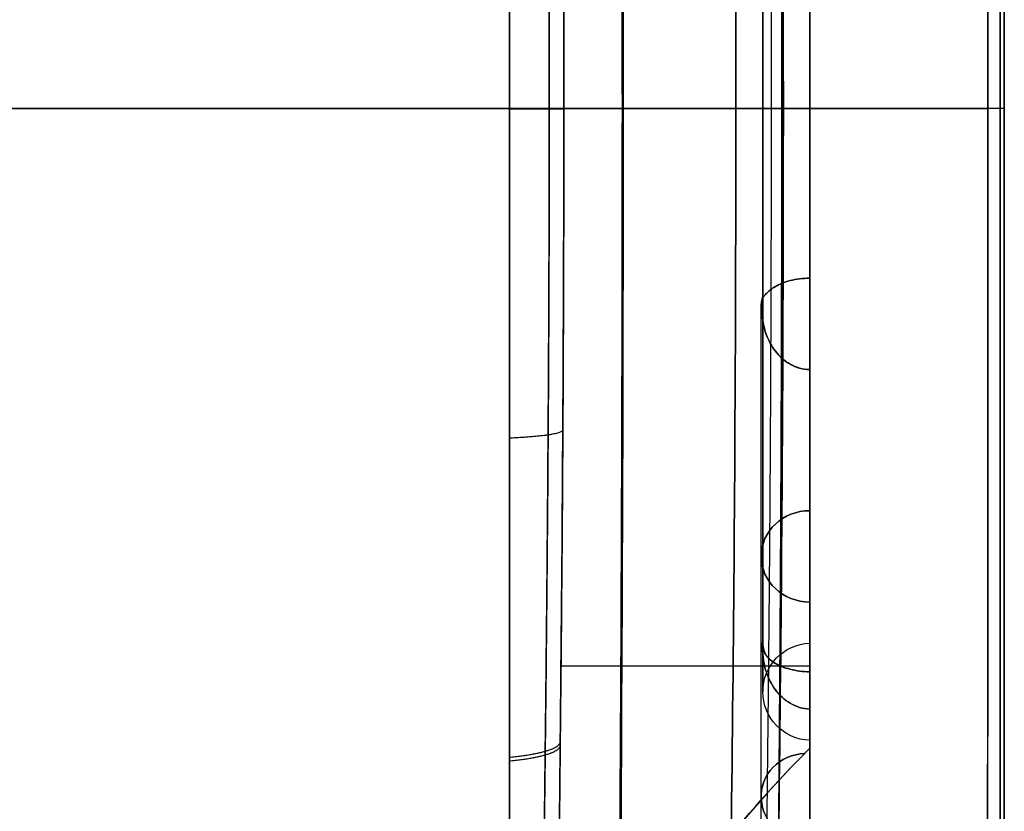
# Model space of a CAD drawing. Header units: millimetres. Extents: x 0 to 284, y -110 to 65.
# Tile 218 of 227: x 274 to 284, y -7 to 1. Entities that reach past the tile are written whole.
import ezdxf

# ---------------------------------------------------------------- set-up
doc = ezdxf.new("R2010")
doc.units = ezdxf.units.MM
doc.layers.add('Layer 01', color=7, linetype='Continuous', true_color=0x000000)

# ---------------------------------------------------------------- blocks, each defined once
blk = doc.blocks.new('Block 01')
at = {"layer": 'Layer 01'}
for p, q in [((278.913, -35.652), (278.913, 35.652)), ((284, 17.5), (284, -17.5)), ((282, 5.5), (282, -5.5)), ((282, 4.184, 12.956), (282, -4.184, 12.956)), ((282, 4.184, -12.956), (282, -4.184, -12.956)), ((281.239, 0, -39.551), (246.5, 0, -40.157)), ((246.5, 0, 40.157), (281.239, 0, 39.551)), ((278.913, 0, 35.557), (278.913, 0, -35.557)), ((282, 0, -5.5), (282, 0, 5.5)), ((284, 0, -19.48), (284, 0, 19.48)), ((282, 0, 6.5), (282, 0, 19.652)), ((282, 0, -19.652), (282, 0, -6.5)), ((281.517, -2.052, 5.638), (281.5, -2.052, 5.638)), ((281.517, -2.052, -5.638), (281.5, -2.052, -5.638)), ((281.5, -7.077, 19.445), (281.5, -2.052, 5.638)), ((281.5, -7.077, -19.445), (281.5, -2.052, -5.638)), ((282, -4.617, 11.223), (282, -17.5, 11.223)), ((282, -4.617, -11.223), (282, -17.5, -11.223)), ((281.517, -5.543, 2.296), (281.5, -5.543, 2.296)), ((281.517, -5.543, -2.296), (281.5, -5.543, -2.296)), ((281.5, -17.5, 7.249), (281.5, -5.543, 2.296)), ((281.5, -17.5, -7.249), (281.5, -5.543, -2.296)), ((282, -17.5, -6.708), (282, -6.179, -2.018)), ((282, -6.5), (282, -17.5))]:
    blk.add_line(p, q, dxfattribs=at)
at = {"layer": 'Layer 01', "extrusion": (1, 9.13859e-18, -4.79983e-52)}
blk.add_arc((0, 0, 282), 5.5, 270, 90, dxfattribs=at)
at = {"layer": 'Layer 01', "extrusion": (-1, -9.13859e-18, 9.1711e-32)}
for start, end in [(90, 109.9748), (250.0252, 270), (270, 289.9748), (70.0252, 90), (290.0252, 337.4748), (22.5252, 69.9748), (337.5252, 22.4748)]:
    blk.add_arc((0, 0, -281.517), 6, start, end, dxfattribs=at)
at = {"layer": 'Layer 01', "extrusion": (-1, 8.16683e-18, 5.96654e-17)}
for start, end in [(90, 105.5881), (270, 285.5881)]:
    blk.add_arc((0, 0, -282), 6.5, start, end, dxfattribs=at)
at = {"layer": 'Layer 01', "extrusion": (-1, -8.47869e-18, 6.19438e-17)}
for start, end in [(254.4119, 270), (74.4119, 90)]:
    blk.add_arc((0, 0, -282), 6.5, start, end, dxfattribs=at)
at = {"layer": 'Layer 01', "extrusion": (-3.63973e-15, 1, -6.13664e-16)}
blk.add_arc((-323.427, 34.35), 43.957, 340.4649, 0.3949, dxfattribs=at)
at = {"layer": 'Layer 01', "extrusion": (9.14889e-18, -1, 8.33434e-33)}
blk.add_arc((282.017, 6), 0.5, 91.9234, 268.0766, dxfattribs=at)
at = {"layer": 'Layer 01', "extrusion": (-6.66194e-18, 1, -7.40566e-17)}
blk.add_arc((-282.017, -6), 0.5, 271.9234, 88.0766, dxfattribs=at)
at = {"layer": 'Layer 01', "extrusion": (1.57003e-15, -1, 1.783e-16)}
blk.add_arc((323.427, 34.35), 41.957, 173.6435, 199.3146, dxfattribs=at)
at = {"layer": 'Layer 01', "extrusion": (1, 9.13859e-18, 4.53317e-52)}
blk.add_arc((0, 0, 282), 5.5, 90, 270, dxfattribs=at)
at = {"layer": 'Layer 01', "extrusion": (3.47899e-12, 0.34202, -0.939693)}
blk.add_arc((-282, 0, -6), 0.5, 345.1128, 14.8872, dxfattribs=at)
at = {"layer": 'Layer 01', "extrusion": (5.08802e-14, 0.34202, 0.939693)}
blk.add_arc((-282, 0, -6), 0.5, 345.1128, 14.8872, dxfattribs=at)
at = {"layer": 'Layer 01', "extrusion": (-1, 5.2645e-18, 5.49937e-18)}
blk.add_arc((0, 0, -282), 6.5, 294.4119, 333.0881, dxfattribs=at)
at = {"layer": 'Layer 01', "extrusion": (-1, -1.05913e-17, 1.10638e-17)}
blk.add_arc((0, 0, -282), 6.5, 26.9119, 65.5881, dxfattribs=at)
at = {"layer": 'Layer 01', "extrusion": (0, 0.34202, -0.939693)}
blk.add_arc((-282, 0, -13.471), 0.5, 270, 90, dxfattribs=at)
at = {"layer": 'Layer 01', "extrusion": (0, 0.34202, 0.939693)}
blk.add_arc((-282, 0, -13.471), 0.5, 270, 90, dxfattribs=at)
at = {"layer": 'Layer 01', "extrusion": (-9.88169e-15, 0.92388, -0.382683)}
blk.add_arc((-282, 0, -6), 0.5, 345.1128, 14.8872, dxfattribs=at)
at = {"layer": 'Layer 01', "extrusion": (9.88169e-15, 0.92388, 0.382683)}
blk.add_arc((-282, 0, -6), 0.5, 345.1128, 14.8872, dxfattribs=at)
at = {"layer": 'Layer 01', "extrusion": (-8.68644e-32, -6.10623e-16, -1)}
blk.add_arc((-282.017, -6), 0.5, 271.9234, 88.0766, dxfattribs=at)
at = {"layer": 'Layer 01', "extrusion": (-1, -5.95453e-18, -4.3242e-32)}
blk.add_arc((0, 0, -282), 6.5, 341.9119, 18.0881, dxfattribs=at)
at = {"layer": 'Layer 01'}
for points, knots in [([(283.813, 17.594, 19.727), (283.819, 14.666, 19.976), (283.824, 11.733, 20.162), (283.83, 5.867, 20.411), (283.831, 2.933, 20.473), (283.831, 0, 20.473)], [-17.616581, -17.616581, -17.616581, -17.616581, -8.808291, -8.808291, 0, 0, 0, 0]), ([(283.813, -17.594, -19.727), (283.819, -14.667, -19.976), (283.824, -11.733, -20.162), (283.83, -5.867, -20.411), (283.833, -0.001, -20.535), (283.83, 5.866, -20.411), (283.824, 11.733, -20.162), (283.819, 14.667, -19.976), (283.813, 17.594, -19.727)], [-35.234475, -35.234475, -35.234475, -35.234475, -26.425856, -26.425856, -17.617237, -8.808619, -8.808619, 0, 0, 0, 0]), ([(278.913, -13.144, -32.985), (278.913, -12.095, -33.405), (278.913, -11.027, -33.778), (278.913, -8.87, -34.42), (278.913, -7.781, -34.689), (278.913, -5.578, -35.122), (278.913, -4.465, -35.286), (278.913, -2.217, -35.504), (278.913, -1.097, -35.558), (278.913, 2.252, -35.556), (278.913, 4.469, -35.339), (278.913, 7.772, -34.691), (278.913, 8.872, -34.419), (278.913, 11.032, -33.777), (278.913, 12.095, -33.405), (278.913, 13.144, -32.985)], [0, 0, 0, 0, 3.371038, 3.371038, 6.742076, 6.742076, 10.113114, 10.113114, 13.484152, 13.484152, 20.226228, 20.226228, 23.597266, 23.597266, 26.968305, 26.968305, 26.968305, 26.968305]), ([(278.913, 13.144, 32.985), (278.913, 12.095, 33.405), (278.913, 11.027, 33.778), (278.913, 8.87, 34.42), (278.913, 7.781, 34.689), (278.913, 5.578, 35.122), (278.913, 4.465, 35.286), (278.913, 2.217, 35.504), (278.913, 1.097, 35.558), (278.913, -2.252, 35.556), (278.913, -4.469, 35.339), (278.913, -7.772, 34.691), (278.913, -8.872, 34.419), (278.913, -11.032, 33.777), (278.913, -12.095, 33.405), (278.913, -13.144, 32.985)], [0, 0, 0, 0, 3.371038, 3.371038, 6.742076, 6.742076, 10.113114, 10.113114, 13.484152, 13.484152, 20.226228, 20.226228, 23.597266, 23.597266, 26.968305, 26.968305, 26.968305, 26.968305]), ([(281.603, 12.01, -38.998), (281.687, 8.007, -38.996), (281.728, 4.004, -38.995), (281.728, -4.003, -38.995), (281.687, -8.007, -38.996), (281.603, -12.01, -38.998)], [0, 0, 0, 0, 12.011526, 12.011526, 24.023052, 24.023052, 24.023052, 24.023052]), ([(279.471, 0, 34.653), (279.471, 0.97, 34.653), (279.468, 1.948, 34.613), (279.458, 3.882, 34.454), (279.45, 4.84, 34.336), (279.424, 7.692, 33.865), (279.4, 9.561, 33.399), (279.386, 11.398, 32.777)], [0, 0, 0, 0, 2.902769, 2.902769, 5.805537, 5.805537, 11.611075, 11.611075, 11.611075, 11.611075]), ([(279.386, 11.398, -32.777), (279.393, 10.474, -33.09), (279.403, 9.536, -33.365), (279.423, 7.655, -33.834), (279.433, 6.71, -34.028), (279.459, 3.858, -34.496), (279.471, 1.938, -34.653), (279.471, -0.971, -34.653), (279.468, -1.95, -34.613), (279.458, -3.883, -34.454), (279.45, -4.841, -34.336), (279.424, -7.692, -33.865), (279.4, -9.561, -33.399), (279.386, -11.398, -32.777)], [0, 0, 0, 0, 2.902764, 2.902764, 5.805527, 5.805527, 11.611054, 11.611054, 14.513818, 14.513818, 17.416581, 17.416581, 23.222109, 23.222109, 23.222109, 23.222109]), ([(282, -6.58, -19.541), (282, -4.393, -19.615), (282, -2.199, -19.652), (282, 2.199, -19.652), (282, 4.393, -19.615), (282, 6.58, -19.541)], [-13.163734, -13.163734, -13.163734, -13.163734, -6.581867, -6.581867, 0, 0, 0, 0]), ([(279.386, -11.398, 32.777), (279.393, -10.475, 33.09), (279.403, -9.537, 33.365), (279.423, -7.656, 33.833), (279.433, -6.71, 34.028), (279.459, -3.859, 34.496), (279.471, -1.939, 34.653), (279.471, 0, 34.653)], [-11.611034, -11.611034, -11.611034, -11.611034, -8.708275, -8.708275, -5.805517, -5.805517, 0, 0, 0, 0]), ([(282, 0, -19.652), (281.142, 0, -22.07), (280.496, 0, -24.563), (280.073, 0, -27.094), (279.655, 0, -29.59), (279.453, 0, -32.122), (279.471, 0, -34.653)], [0.092876, 0.092876, 0.092876, 0.092876, 7.821138, 7.821138, 7.821138, 15.443006, 15.443006, 15.443006, 15.443006]), ([(283.831, 0, 20.473), (283.831, -2.933, 20.473), (283.83, -5.866, 20.411), (283.824, -11.733, 20.162), (283.819, -14.667, 19.976), (283.813, -17.594, 19.727)], [-17.616581, -17.616581, -17.616581, -17.616581, -8.808291, -8.808291, 0, 0, 0, 0]), ([(282, -1.747, -6.261), (281.928, -1.746, -6.258), (281.858, -1.755, -6.237), (281.737, -1.786, -6.167), (281.687, -1.808, -6.119), (281.606, -1.855, -6.012), (281.575, -1.881, -5.951), (281.543, -1.915, -5.856), (281.534, -1.926, -5.823), (281.521, -1.94, -5.753), (281.517, -1.943, -5.716), (281.517, -1.931, -5.682)], [0, 0, 0, 0, 0.2161691, 0.2161691, 0.4323383, 0.4323383, 0.6485074, 0.6485074, 0.7565919, 0.7565919, 0.8646765, 0.8646765, 0.8646765, 0.8646765]), ([(281.517, -1.931, 5.682), (281.517, -1.943, 5.716), (281.521, -1.94, 5.753), (281.534, -1.926, 5.822), (281.542, -1.915, 5.855), (281.575, -1.881, 5.952), (281.606, -1.855, 6.011), (281.687, -1.808, 6.119), (281.737, -1.786, 6.166), (281.859, -1.755, 6.237), (281.929, -1.746, 6.258), (282, -1.747, 6.261)], [0, 0, 0, 0, 0.1080865, 0.1080865, 0.216173, 0.216173, 0.4323459, 0.4323459, 0.6485189, 0.6485189, 0.8646919, 0.8646919, 0.8646919, 0.8646919]), ([(281.517, -2.173, -5.594), (281.517, -2.186, -5.628), (281.521, -2.212, -5.654), (281.534, -2.267, -5.698), (281.542, -2.297, -5.717), (281.575, -2.385, -5.768), (281.606, -2.443, -5.797), (281.687, -2.548, -5.85), (281.737, -2.595, -5.872), (281.859, -2.665, -5.906), (281.929, -2.685, -5.916), (282, -2.686, -5.919)], [0, 0, 0, 0, 0.1080862, 0.1080862, 0.2161724, 0.2161724, 0.4323448, 0.4323448, 0.6485172, 0.6485172, 0.8646896, 0.8646896, 0.8646896, 0.8646896]), ([(282, -2.686, 5.919), (281.928, -2.685, 5.916), (281.858, -2.664, 5.906), (281.738, -2.596, 5.872), (281.687, -2.548, 5.849), (281.606, -2.443, 5.798), (281.575, -2.385, 5.768), (281.542, -2.297, 5.717), (281.534, -2.267, 5.698), (281.521, -2.212, 5.654), (281.517, -2.186, 5.628), (281.517, -2.173, 5.594)], [0, 0, 0, 0, 0.2161655, 0.2161655, 0.4323311, 0.4323311, 0.6484966, 0.6484966, 0.7565794, 0.7565794, 0.8646622, 0.8646622, 0.8646622, 0.8646622]), ([(282, -5.796, -2.942), (281.928, -5.794, -2.941), (281.858, -5.784, -2.92), (281.738, -5.753, -2.849), (281.687, -5.733, -2.801), (281.606, -5.685, -2.693), (281.575, -5.659, -2.634), (281.543, -5.611, -2.544), (281.534, -5.594, -2.514), (281.521, -5.553, -2.456), (281.517, -5.527, -2.429), (281.517, -5.494, -2.415)], [0, 0, 0, 0, 0.2161611, 0.2161611, 0.4323222, 0.4323222, 0.6484833, 0.6484833, 0.7565638, 0.7565638, 0.8646444, 0.8646444, 0.8646444, 0.8646444]), ([(281.517, -5.494, 2.415), (281.517, -5.527, 2.429), (281.521, -5.552, 2.456), (281.534, -5.594, 2.514), (281.542, -5.611, 2.544), (281.575, -5.658, 2.634), (281.606, -5.685, 2.694), (281.686, -5.733, 2.8), (281.737, -5.753, 2.849), (281.858, -5.784, 2.919), (281.928, -5.794, 2.941), (282, -5.796, 2.942)], [0, 0, 0, 0, 0.1080801, 0.1080801, 0.2161602, 0.2161602, 0.4323205, 0.4323205, 0.6484807, 0.6484807, 0.8646409, 0.8646409, 0.8646409, 0.8646409]), ([(281.517, -5.592, -2.177), (281.517, -5.626, -2.191), (281.521, -5.663, -2.189), (281.534, -5.733, -2.178), (281.543, -5.767, -2.169), (281.575, -5.864, -2.139), (281.606, -5.925, -2.115), (281.687, -6.035, -2.073), (281.738, -6.083, -2.053), (281.858, -6.154, -2.025), (281.928, -6.176, -2.017), (282, -6.179, -2.018)], [0, 0, 0, 0, 0.1080816, 0.1080816, 0.2161632, 0.2161632, 0.4323264, 0.4323264, 0.6484896, 0.6484896, 0.8646528, 0.8646528, 0.8646528, 0.8646528]), ([(282, -6.179, 2.018), (281.928, -6.176, 2.017), (281.858, -6.154, 2.025), (281.738, -6.083, 2.053), (281.687, -6.034, 2.073), (281.606, -5.925, 2.116), (281.575, -5.864, 2.139), (281.543, -5.767, 2.169), (281.534, -5.733, 2.178), (281.521, -5.663, 2.189), (281.517, -5.625, 2.191), (281.517, -5.592, 2.177)], [0, 0, 0, 0, 0.2161577, 0.2161577, 0.4323154, 0.4323154, 0.648473, 0.648473, 0.7565519, 0.7565519, 0.8646307, 0.8646307, 0.8646307, 0.8646307]), ([(282, -5.736, 19.568), (281.143, -5.736, 21.969), (280.496, -5.736, 24.444), (280.067, -5.736, 26.958), (279.66, -5.736, 29.345), (279.451, -5.736, 31.766), (279.442, -5.736, 34.188)], [0.094069, 0.094069, 0.094069, 0.094069, 7.766786, 7.766786, 7.766786, 15.055904, 15.055904, 15.055904, 15.055904]), ([(279.426, -11.118, 32.007), (279.552, -10.355, 29.913), (279.826, -9.596, 27.828), (280.668, -8.098, 23.707), (281.236, -7.358, 21.674), (281.948, -6.635, 19.685)], [0, 0, 0, 0, 6.701359, 6.701359, 13.402717, 13.402717, 13.402717, 13.402717]), ([(281.948, -6.635, 19.685), (281.822, -6.641, 19.661), (281.703, -6.693, 19.621), (281.538, -6.863, 19.53), (281.494, -6.983, 19.479), (281.507, -7.222, 19.394), (281.565, -7.341, 19.361), (281.749, -7.515, 19.33), (281.875, -7.568, 19.332), (282, -7.576, 19.352)], [0, 0, 0, 0, 0.391257, 0.391257, 0.782514, 0.782514, 1.173771, 1.173771, 1.565028, 1.565028, 1.565028, 1.565028]), ([(282, -7.576, -19.352), (281.875, -7.568, -19.332), (281.75, -7.516, -19.33), (281.564, -7.341, -19.361), (281.507, -7.221, -19.394), (281.494, -6.982, -19.479), (281.539, -6.863, -19.53), (281.703, -6.693, -19.621), (281.823, -6.641, -19.661), (281.948, -6.635, -19.685)], [0, 0, 0, 0, 0.391266, 0.391266, 0.782533, 0.782533, 1.173799, 1.173799, 1.565065, 1.565065, 1.565065, 1.565065])]:
    blk.add_open_spline(points, degree=3, knots=knots, dxfattribs=at)
for points, weights, knots in [([(283.953, -17.548, 19.216), (283.956, -11.7, 19.729), (283.957, -5.848, 19.984), (283.957, 5.848, 19.984), (283.956, 11.7, 19.729), (283.953, 17.548, 19.216)], [0.992145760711, 0.992668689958, 0.9929144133, 0.9929144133, 0.992668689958, 0.992145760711], [0, 0, 0, 0, 17.620546, 17.620546, 35.241093, 35.241093, 35.241093, 35.241093]), ([(283.953, 17.548, -19.216), (283.956, 11.7, -19.729), (283.957, 5.848, -19.984), (283.957, -5.848, -19.984), (283.956, -11.7, -19.729), (283.953, -17.548, -19.216)], [0.992145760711, 0.992668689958, 0.9929144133, 0.9929144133, 0.992668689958, 0.992145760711], [0, 0, 0, 0, 17.620546, 17.620546, 35.241093, 35.241093, 35.241093, 35.241093]), ([(279.208, 13.038, 32.718), (279.222, 10.948, 33.54), (279.254, 8.82, 34.15), (279.292, 5.562, 34.768), (279.302, 4.464, 34.923), (279.317, 2.245, 35.133), (279.321, 1.12, 35.186), (279.321, -2.228, 35.186), (279.304, -4.43, 34.98), (279.267, -7.7, 34.363), (279.253, -8.782, 34.107), (279.227, -10.933, 33.489), (279.215, -11.996, 33.128), (279.208, -13.038, 32.718)], [0.87536930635, 0.872451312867, 0.870038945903, 0.867543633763, 0.866898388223, 0.866027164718, 0.865802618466, 0.865801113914, 0.866688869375, 0.869175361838, 0.870194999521, 0.872566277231, 0.873913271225, 0.87536930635], [0, 0, 0, 0, 6.751329, 6.751329, 10.126993, 10.126993, 13.502657, 13.502657, 20.253986, 20.253986, 23.62965, 23.62965, 27.005314, 27.005314, 27.005314, 27.005314]), ([(279.208, -13.038, -32.718), (279.222, -10.948, -33.54), (279.254, -8.82, -34.15), (279.292, -5.562, -34.768), (279.302, -4.464, -34.923), (279.317, -2.245, -35.133), (279.321, -1.12, -35.186), (279.321, 2.228, -35.186), (279.304, 4.43, -34.98), (279.267, 7.7, -34.363), (279.253, 8.782, -34.107), (279.227, 10.933, -33.489), (279.215, 11.996, -33.128), (279.208, 13.038, -32.718)], [0.875369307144, 0.872451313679, 0.870038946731, 0.867543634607, 0.866898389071, 0.866027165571, 0.865802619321, 0.865801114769, 0.866688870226, 0.86917536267, 0.870195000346, 0.872566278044, 0.873913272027, 0.875369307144], [0, 0, 0, 0, 6.751329, 6.751329, 10.126993, 10.126993, 13.502657, 13.502657, 20.253986, 20.253986, 23.62965, 23.62965, 27.005314, 27.005314, 27.005314, 27.005314]), ([(281.482, -12.008, -39.383), (281.566, -8.005, -39.382), (281.606, -4.003, -39.381), (281.606, 4.003, -39.381), (281.566, 8.005, -39.382), (281.482, 12.008, -39.383)], [0.836700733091, 0.836664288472, 0.836646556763, 0.836646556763, 0.836664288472, 0.836700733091], [0, 0, 0, 0, 12.012601, 12.012601, 24.025201, 24.025201, 24.025201, 24.025201]), ([(281.482, -12.008, 39.383), (281.566, -8.005, 39.382), (281.606, -4.003, 39.381), (281.606, 4.003, 39.381), (281.566, 8.005, 39.382), (281.482, 12.008, 39.383)], [0.836700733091, 0.836664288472, 0.836646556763, 0.836646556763, 0.836664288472, 0.836700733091], [0, 0, 0, 0, 12.012601, 12.012601, 24.025201, 24.025201, 24.025201, 24.025201])]:
    blk.add_rational_spline(points, weights, degree=3, knots=knots, dxfattribs=at)
for points, degree in [([(284, 17.5, -18.688), (284, 11.667, -19.217), (284, 0, -19.743), (284, -11.667, -19.217), (284, -17.5, -18.688)], 3), ([(284, -17.5, 18.688), (284, -11.667, 19.217), (284, 0, 19.743), (284, 11.667, 19.217), (284, 17.5, 18.688)], 3), ([(281.115, 12, -39.553), (281.199, 8, -39.551), (281.28, 0, -39.55), (281.199, -8, -39.551), (281.115, -12, -39.553)], 3), ([(281.115, -12, 39.553), (281.199, -8, 39.551), (281.28, 0, 39.55), (281.199, 8, 39.551), (281.115, 12, 39.553)], 3), ([(281.728, 0, 38.995), (281.728, 4.004, 38.995), (281.687, 8.007, 38.996), (281.603, 12.01, 38.998)], 3), ([(280.035, -9.25, -26.875), (280.085, -3.088, -27.168), (280.085, 3.088, -27.168), (280.035, 9.25, -26.875)], 3), ([(280.045, 9.231, 26.823), (280.069, 6.157, 26.969), (280.081, 3.078, 27.042), (280.081, 0, 27.042)], 3), ([(282, 6.58, 19.541), (282, 4.393, 19.615), (282, 2.199, 19.652), (282, 0, 19.652)], 3), ([(282, 0, 19.652), (282, -2.199, 19.652), (282, -4.393, 19.615), (282, -6.58, 19.541)], 3), ([(280.081, 0, 27.042), (280.081, -3.078, 27.042), (280.069, -6.157, 26.969), (280.045, -9.231, 26.823)], 3), ([(281.603, -12.01, 38.998), (281.687, -8.007, 38.996), (281.728, -4.004, 38.995), (281.728, 0, 38.995)], 3), ([(282, -6.58, 19.541), (282, -4.163, 12.901), (282, -1.747, 6.261)], 2), ([(282, -1.747, -6.261), (282, -4.163, -12.901), (282, -6.58, -19.541)], 2), ([(281.517, -2.173, 5.594), (281.517, -2.092, 5.624), (281.517, -2.012, 5.653), (281.517, -1.931, 5.682)], 3), ([(281.517, -1.931, -5.682), (281.517, -2.012, -5.653), (281.517, -2.092, -5.624), (281.517, -2.173, -5.594)], 3), ([(282, -2.686, 5.919), (282, -5.131, 12.635), (282, -7.576, 19.352)], 2), ([(282, -7.576, -19.352), (282, -5.131, -12.635), (282, -2.686, -5.919)], 2), ([(281.517, -5.592, 2.177), (281.517, -5.56, 2.257), (281.517, -5.527, 2.336), (281.517, -5.494, 2.415)], 3), ([(281.517, -5.494, -2.415), (281.517, -5.527, -2.336), (281.517, -5.56, -2.257), (281.517, -5.592, -2.177)], 3), ([(282, -17.309, 7.711), (282, -11.552, 5.326), (282, -5.796, 2.942)], 2), ([(282, -5.796, -2.942), (282, -11.552, -5.326), (282, -17.309, -7.711)], 2), ([(282, -6.179, 2.018), (282, -11.839, 4.363), (282, -17.5, 6.708)], 2), ([(282, -17.5, -6.708), (282, -11.839, -4.363), (282, -6.179, -2.018)], 2), ([(281.948, -6.635, 19.685), (281.965, -6.616, 19.637), (281.983, -6.598, 19.589), (282, -6.58, 19.541)], 3), ([(281.948, -6.635, -19.685), (281.965, -6.616, -19.637), (281.983, -6.598, -19.589), (282, -6.58, -19.541)], 3), ([(281.948, -6.635, -19.685), (280.524, -8.081, -23.663), (279.678, -9.593, -27.819), (279.426, -11.118, -32.007)], 3)]:
    blk.add_open_spline(points, degree=degree, dxfattribs=at)
for points, weights, degree in [([(281.586, 14.601, 29.326), (281.67, 9.741, 29.669), (281.713, 4.872, 29.841), (281.713, 0, 29.841)], [0.986113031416, 0.985837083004, 0.985994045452, 0.986583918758], 3), ([(281.586, -14.601, -29.324), (281.755, -4.875, -30.011), (281.755, 4.875, -30.011), (281.586, 14.601, -29.324)], [0.985436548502, 0.983707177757, 0.983707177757, 0.985436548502], 3), ([(278.913, 0.004, 35.557), (279.475, 0.004, 35.28), (279.471, 0.004, 34.653)], [0.88060045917, 0.795071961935, 0.999999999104], 2), ([(281.728, 0, 38.995), (281.788, 0, 39.541), (281.239, 0, 39.551)], [1, 0.673293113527, 1], 2), ([(283.831, 0, -20.473), (281.741, 0, -26.435), (281.028, 0, -32.714), (281.728, 0, -38.995)], [0.997198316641, 0.980196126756, 0.979796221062, 0.995998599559], 3), ([(284, 0, -19.48), (284, 0, -19.991), (283.831, 0, -20.473)], [1, 0.985828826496, 1.00000000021], 2), ([(278.913, -0.004, -35.557), (279.475, -0.004, -35.28), (279.471, -0.004, -34.653)], [0.88060045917, 0.795071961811, 0.999999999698], 2), ([(281.239, 0, -39.551), (281.788, 0, -39.541), (281.728, 0, -38.995)], [1, 0.673293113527, 1], 2), ([(281.713, 0, 29.841), (281.713, -4.872, 29.841), (281.67, -9.741, 29.669), (281.586, -14.601, 29.326)], [0.986583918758, 0.985994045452, 0.985837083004, 0.986113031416], 3), ([(284, 0, 19.48), (284, 0, 19.991), (283.831, 0, 20.473)], [1, 0.9858288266, 1], 2), ([(278.913, -3.388, -35.39), (279.462, -3.364, -35.113), (279.461, -3.306, -34.499)], [0.879358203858, 0.798315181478, 0.999998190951], 2), ([(278.913, -6.673, 34.907), (279.429, -6.625, 34.63), (279.434, -6.515, 34.052)], [0.876604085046, 0.80700460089, 0.999997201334], 2), ([(278.913, -6.711, -34.899), (279.429, -6.663, -34.622), (279.434, -6.552, -34.045)], [0.876570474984, 0.80713394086, 0.999981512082], 2)]:
    blk.add_rational_spline(points, weights, degree=degree, dxfattribs=at)

msp = doc.modelspace()

# ---------------------------------------------------------------- block references
at = {"layer": 'Layer 01'}
msp.add_blockref('Block 01', (0, 0), dxfattribs=at)

doc.saveas('drawing.dxf')
